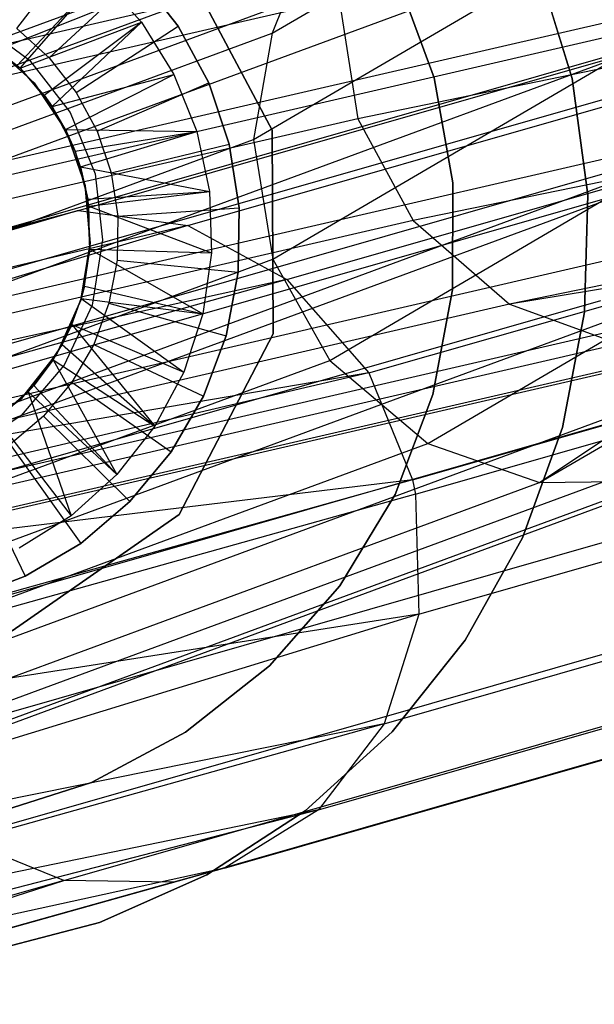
# Model space of a CAD drawing. Extents: x -38.3 to -0.1, y -39.1 to 0.
# Tile 99 of 256: x -19.124 to -18.938, y -19.785 to -19.466. Entities that reach past the tile are written whole.
import ezdxf

# ---------------------------------------------------------------- set-up
doc = ezdxf.new("R2010")
doc.units = 0
doc.header["$MEASUREMENT"] = 0
doc.layers.get('0').update_dxf_attribs({"color": 13, "linetype": 'CONTINUOUS'})

# ---------------------------------------------------------------- blocks, each defined once
blk = doc.blocks.new('ORTO_XII_A_STL')
at = {"color": 0}
for p, q in [((19.54742, 20.00159, 55.32922), (19.98419, 20.25741, 59.25168)), ((19.54742, 20.00159, 55.32922), (19.98419, 20.25741, 59.25168)), ((19.54134, 19.96716, 55.332), (19.97814, 20.223, 59.25473)), ((19.54134, 19.96716, 55.332), (19.97814, 20.223, 59.25473)), ((19.5477, 19.92844, 55.33348), (19.98457, 20.18432, 59.25689)), ((19.5477, 19.92844, 55.33348), (19.98457, 20.18432, 59.25689)), ((19.56607, 19.89563, 55.33314), (20.00304, 20.15158, 59.25748)), ((19.56607, 19.89563, 55.33314), (20.00304, 20.15158, 59.25748)), ((19.59791, 19.86873, 55.33078), (20.03503, 20.12475, 59.25634)), ((19.59791, 19.86873, 55.33078), (20.03503, 20.12475, 59.25634)), ((19.63405, 19.85605, 55.32705), (20.03503, 20.12475, 59.25634)), ((19.63405, 19.85605, 55.32705), (20.03503, 20.12475, 59.25634)), ((19.63405, 19.85605, 55.32705), (20.07129, 20.11215, 59.25377)), ((19.63405, 19.85605, 55.32705), (20.07129, 20.11215, 59.25377)), ((20.06051, 20.07355, 22.18644), (19.5752, 19.97391, 24.56942)), ((20.06051, 20.07355, 22.18644), (19.5752, 19.97391, 24.56942)), ((18.88511, 19.77772, 49.1842), (19.67969, 20.07065, 55.30881)), ((18.88511, 19.77772, 49.1842), (19.67969, 20.07065, 55.30881)), ((19.76698, 20.06864, 24.61845), (19.02294, 19.89694, 27.75363)), ((19.76698, 20.06864, 24.61845), (19.02294, 19.89694, 27.75363)), ((18.91946, 19.76113, 49.18041), (19.71414, 20.05408, 55.30553)), ((18.91946, 19.76113, 49.18041), (19.71414, 20.05408, 55.30553)), ((18.75669, 19.71804, 49.20284), (19.57158, 20.04116, 55.32392)), ((18.75669, 19.71804, 49.20284), (19.57158, 20.04116, 55.32392)), ((18.77714, 19.74824, 49.1991), (19.57158, 20.04116, 55.32392)), ((18.77714, 19.74824, 49.1991), (19.57158, 20.04116, 55.32392)), ((20.07852, 20.04062, 22.18843), (19.59313, 19.94096, 24.5719)), ((20.07852, 20.04062, 22.18843), (19.59313, 19.94096, 24.5719)), ((19.78146, 20.03412, 24.62005), (19.03745, 19.86243, 27.75502)), ((19.78146, 20.03412, 24.62005), (19.03745, 19.86243, 27.75502)), ((19.46472, 20.00319, 66.50256), (19.48864, 20.03446, 66.54193)), ((19.46472, 20.00319, 66.50256), (19.48864, 20.03446, 66.54193)), ((19.78243, 20.02955, 24.62005), (19.03843, 19.85787, 27.75499)), ((19.78243, 20.02955, 24.62005), (19.03843, 19.85787, 27.75499)), ((19.51648, 20.02845, 66.81358), (19.54741, 19.9702, 66.81358)), ((19.54741, 19.9702, 66.78209), (19.51648, 20.02845, 66.78209)), ((19.54741, 19.9702, 66.78209), (19.51648, 20.02845, 66.78209)), ((19.51648, 20.02845, 66.81358), (19.54741, 19.9702, 66.81358)), ((18.94765, 19.73145, 49.17789), (19.74247, 20.02444, 55.30376)), ((18.94765, 19.73145, 49.17789), (19.74247, 20.02444, 55.30376)), ((19.63352, 20.02327, 66.99075), (19.64458, 19.9869, 66.99075)), ((19.64458, 19.9869, 66.91201), (19.63352, 20.02327, 66.91201)), ((19.63352, 20.02327, 66.99075), (19.64458, 19.9869, 66.99075)), ((19.64458, 19.9869, 66.91201), (19.63352, 20.02327, 66.91201)), ((19.46487, 19.99121, 66.85689), (19.49177, 20.01996, 66.89626)), ((19.46487, 19.99121, 66.85689), (19.49177, 20.01996, 66.89626)), ((19.46585, 19.99028, 66.85689), (19.49177, 20.01996, 66.89626)), ((19.46585, 19.99028, 66.85689), (19.49177, 20.01996, 66.89626)), ((19.47525, 19.99362, 66.50256), (19.5041, 20.0204, 66.54193)), ((19.47525, 19.99362, 66.50256), (19.5041, 20.0204, 66.54193)), ((19.48473, 19.94415, 14.14599), (19.74842, 20.01964, 14.82173)), ((19.48473, 19.94415, 14.14599), (19.74842, 20.01964, 14.82173)), ((19.49177, 20.01996, 66.89626), (19.50506, 20.00515, 66.89626)), ((19.49177, 20.01996, 66.89626), (19.50506, 20.00515, 66.89626)), ((19.51697, 20.00393, 66.54193), (19.5041, 20.0204, 66.54193)), ((19.5041, 20.0204, 66.89626), (19.51697, 20.00393, 66.89626)), ((19.5041, 20.0204, 66.89626), (19.51697, 20.00393, 66.89626)), ((19.51697, 20.00393, 66.54193), (19.5041, 20.0204, 66.54193)), ((19.58792, 20.01959, 66.99075), (19.59994, 19.98716, 66.99075)), ((19.59994, 19.98716, 67.57342), (19.58792, 20.01959, 67.57342)), ((19.59994, 19.98716, 67.57342), (19.58792, 20.01959, 67.57342)), ((19.58792, 20.01959, 66.99075), (19.59994, 19.98716, 66.99075)), ((19.5691, 20.01269, 24.56996), (18.82532, 19.84106, 27.70537)), ((19.5691, 20.01269, 24.56996), (18.82532, 19.84106, 27.70537)), ((19.52012, 19.93933, 14.13152), (19.78461, 20.01505, 14.80933)), ((19.52012, 19.93933, 14.13152), (19.78461, 20.01505, 14.80933)), ((19.5691, 20.01269, 24.56996), (19.5752, 19.97391, 24.56942)), ((19.5691, 20.01269, 24.56996), (19.5752, 19.97391, 24.56942)), ((20.10994, 20.01353, 22.19285), (19.62433, 19.91383, 24.57774)), ((20.10994, 20.01353, 22.19285), (19.62433, 19.91383, 24.57774)), ((18.75669, 19.71804, 49.20284), (19.55118, 20.01098, 55.32821)), ((18.75669, 19.71804, 49.20284), (19.55118, 20.01098, 55.32821)), ((19.44907, 19.9349, 14.16228), (19.71188, 20.01014, 14.83571)), ((19.44907, 19.9349, 14.16228), (19.71188, 20.01014, 14.83571)), ((19.55118, 20.01098, 55.32821), (19.54742, 20.00159, 55.32922)), ((19.55118, 20.01098, 55.32821), (19.54742, 20.00159, 55.32922)), ((19.45164, 20.00562, 67.57342), (19.46886, 19.99285, 67.57342)), ((19.45164, 20.00562, 66.99075), (19.46886, 19.99285, 66.99075)), ((19.45164, 20.00562, 67.57342), (19.46886, 19.99285, 67.57342)), ((19.45164, 20.00562, 66.99075), (19.46886, 19.99285, 66.99075)), ((19.46472, 20.00319, 66.50256), (19.47525, 19.99362, 66.50256)), ((19.46472, 20.00319, 66.50256), (19.47525, 19.99362, 66.50256)), ((19.46585, 19.99028, 66.85689), (19.50506, 20.00515, 66.89626)), ((19.46585, 19.99028, 66.85689), (19.50506, 20.00515, 66.89626)), ((19.47358, 19.98151, 66.85689), (19.50506, 20.00515, 66.89626)), ((19.47358, 19.98151, 66.85689), (19.50506, 20.00515, 66.89626)), ((19.47618, 19.97783, 66.85689), (19.50506, 20.00515, 66.89626)), ((19.47618, 19.97783, 66.85689), (19.50506, 20.00515, 66.89626)), ((19.484, 19.98241, 66.50256), (19.51697, 20.00393, 66.54193)), ((19.484, 19.98241, 66.50256), (19.51697, 20.00393, 66.54193)), ((19.50506, 20.00515, 66.89626), (19.51558, 19.98826, 66.89626)), ((19.50506, 20.00515, 66.89626), (19.51558, 19.98826, 66.89626)), ((19.52687, 19.98552, 66.54193), (19.51697, 20.00393, 66.54193)), ((19.51697, 20.00393, 66.54193), (19.51697, 20.00393, 66.89626)), ((19.51697, 20.00393, 66.89626), (19.52687, 19.98552, 66.89626)), ((19.51697, 20.00393, 66.54193), (19.51697, 20.00393, 66.89626)), ((19.51697, 20.00393, 66.89626), (19.52687, 19.98552, 66.89626)), ((19.52687, 19.98552, 66.54193), (19.51697, 20.00393, 66.54193)), ((18.75292, 19.70864, 49.20366), (19.54742, 20.00159, 55.32922)), ((18.75292, 19.70864, 49.20366), (19.54742, 20.00159, 55.32922)), ((19.46585, 19.99028, 66.85689), (19.45309, 20.00022, 66.54193)), ((19.45309, 20.00022, 66.54193), (19.46585, 19.99028, 66.54193)), ((19.46585, 19.99028, 66.85689), (19.45309, 20.00022, 66.54193)), ((19.45309, 20.00022, 66.54193), (19.46585, 19.99028, 66.54193)), ((19.54742, 20.00159, 55.32922), (19.54134, 19.96716, 55.332)), ((19.54742, 20.00159, 55.32922), (19.54134, 19.96716, 55.332)), ((20.14572, 20.00066, 22.19845), (19.62433, 19.91383, 24.57774)), ((20.14572, 20.00066, 22.19845), (19.62433, 19.91383, 24.57774)), ((19.4703, 19.98557, 66.61585), (19.45634, 19.99809, 66.61585)), ((19.45634, 19.99809, 67.32845), (19.4703, 19.98557, 67.32845)), ((19.4703, 19.98557, 66.61585), (19.45634, 19.99809, 66.61585)), ((19.45634, 19.99809, 67.32845), (19.4703, 19.98557, 67.32845)), ((19.5522, 19.92185, 14.11997), (19.81735, 19.99776, 14.79947)), ((19.5522, 19.92185, 14.11997), (19.81735, 19.99776, 14.79947)), ((19.47525, 19.99362, 66.50256), (19.484, 19.98241, 66.50256)), ((19.47525, 19.99362, 66.50256), (19.484, 19.98241, 66.50256)), ((18.96239, 19.69701, 49.17727), (19.75734, 19.99004, 55.30395)), ((18.96239, 19.69701, 49.17727), (19.75734, 19.99004, 55.30395)), ((19.78301, 19.99043, 24.61821), (19.03907, 19.81876, 27.75296)), ((19.78301, 19.99043, 24.61821), (19.03907, 19.81876, 27.75296)), ((19.46585, 19.99028, 66.85689), (19.46487, 19.99121, 66.85689)), ((19.46585, 19.99028, 66.85689), (19.46487, 19.99121, 66.85689)), ((19.47358, 19.98151, 66.85689), (19.46585, 19.99028, 66.54193)), ((19.46585, 19.99028, 66.54193), (19.47618, 19.97783, 66.54193)), ((19.47358, 19.98151, 66.85689), (19.46585, 19.99028, 66.54193)), ((19.47358, 19.98151, 66.85689), (19.46585, 19.99028, 66.85689)), ((19.46585, 19.99028, 66.85689), (19.46585, 19.99028, 66.54193)), ((19.46585, 19.99028, 66.85689), (19.46585, 19.99028, 66.54193)), ((19.46585, 19.99028, 66.54193), (19.47618, 19.97783, 66.54193)), ((19.47358, 19.98151, 66.85689), (19.46585, 19.99028, 66.85689)), ((19.46886, 19.99285, 67.57342), (19.482, 19.9759, 67.57342)), ((19.46886, 19.99285, 66.99075), (19.46886, 19.99285, 67.57342)), ((19.46886, 19.99285, 66.99075), (19.46886, 19.99285, 67.57342)), ((19.46886, 19.99285, 66.99075), (19.482, 19.9759, 66.99075)), ((19.46886, 19.99285, 67.57342), (19.482, 19.9759, 67.57342)), ((19.46886, 19.99285, 66.99075), (19.482, 19.9759, 66.99075)), ((19.42025, 19.91312, 14.17716), (19.68226, 19.98813, 14.84852)), ((19.42025, 19.91312, 14.17716), (19.68226, 19.98813, 14.84852)), ((19.47618, 19.97783, 66.85689), (19.51558, 19.98826, 66.89626)), ((19.47618, 19.97783, 66.85689), (19.51558, 19.98826, 66.89626)), ((19.48048, 19.97044, 66.85689), (19.51558, 19.98826, 66.89626)), ((19.48048, 19.97044, 66.85689), (19.51558, 19.98826, 66.89626)), ((19.51558, 19.98826, 66.89626), (19.52301, 19.9698, 66.89626)), ((19.51558, 19.98826, 66.89626), (19.52301, 19.9698, 66.89626)), ((19.59994, 19.98716, 66.99075), (19.60598, 19.9531, 66.99075)), ((19.60598, 19.9531, 67.57342), (19.59994, 19.98716, 67.57342)), ((19.59994, 19.98716, 67.57342), (19.59994, 19.98716, 66.99075)), ((19.60598, 19.9531, 67.57342), (19.59994, 19.98716, 67.57342)), ((19.59994, 19.98716, 66.99075), (19.60598, 19.9531, 66.99075)), ((19.59994, 19.98716, 67.57342), (19.59994, 19.98716, 66.99075)), ((19.64458, 19.9869, 66.99075), (19.64458, 19.9869, 66.91201)), ((19.64458, 19.9869, 66.99075), (19.64966, 19.94922, 66.99075)), ((19.64966, 19.94922, 66.91201), (19.64458, 19.9869, 66.91201)), ((19.64458, 19.9869, 66.99075), (19.64458, 19.9869, 66.91201)), ((19.64458, 19.9869, 66.99075), (19.64966, 19.94922, 66.99075)), ((19.64966, 19.94922, 66.91201), (19.64458, 19.9869, 66.91201)), ((18.96338, 19.69245, 49.1773), (19.75834, 19.98548, 55.30408)), ((18.96338, 19.69245, 49.1773), (19.75834, 19.98548, 55.30408)), ((19.48071, 19.96997, 66.61585), (19.4703, 19.98557, 66.61585)), ((19.4703, 19.98557, 66.61585), (19.4703, 19.98557, 67.32845)), ((19.4703, 19.98557, 67.32845), (19.48071, 19.96997, 67.32845)), ((19.4703, 19.98557, 66.61585), (19.4703, 19.98557, 67.32845)), ((19.48071, 19.96997, 66.61585), (19.4703, 19.98557, 66.61585)), ((19.4703, 19.98557, 67.32845), (19.48071, 19.96997, 67.32845)), ((19.49074, 19.96988, 66.50256), (19.52687, 19.98552, 66.54193)), ((19.49074, 19.96988, 66.50256), (19.52687, 19.98552, 66.54193)), ((19.53351, 19.9657, 66.54193), (19.52687, 19.98552, 66.54193)), ((19.52687, 19.98552, 66.54193), (19.52687, 19.98552, 66.89626)), ((19.52687, 19.98552, 66.89626), (19.53351, 19.9657, 66.89626)), ((19.52687, 19.98552, 66.54193), (19.52687, 19.98552, 66.89626)), ((19.52687, 19.98552, 66.89626), (19.53351, 19.9657, 66.89626)), ((19.53351, 19.9657, 66.54193), (19.52687, 19.98552, 66.54193)), ((19.47618, 19.97783, 66.85689), (19.47358, 19.98151, 66.85689)), ((19.47358, 19.98151, 66.85689), (19.47618, 19.97783, 66.54193)), ((19.47358, 19.98151, 66.85689), (19.47618, 19.97783, 66.54193)), ((19.47618, 19.97783, 66.85689), (19.47358, 19.98151, 66.85689)), ((19.484, 19.98241, 66.50256), (19.49074, 19.96988, 66.50256)), ((19.484, 19.98241, 66.50256), (19.49074, 19.96988, 66.50256)), ((19.48048, 19.97044, 66.85689), (19.47618, 19.97783, 66.54193)), ((19.47618, 19.97783, 66.54193), (19.48359, 19.96345, 66.54193)), ((19.48048, 19.97044, 66.85689), (19.47618, 19.97783, 66.85689)), ((19.47618, 19.97783, 66.85689), (19.47618, 19.97783, 66.54193)), ((19.48048, 19.97044, 66.85689), (19.47618, 19.97783, 66.54193)), ((19.47618, 19.97783, 66.85689), (19.47618, 19.97783, 66.54193)), ((19.47618, 19.97783, 66.54193), (19.48359, 19.96345, 66.54193)), ((19.48048, 19.97044, 66.85689), (19.47618, 19.97783, 66.85689)), ((19.5752, 19.97391, 24.56942), (18.83148, 19.80228, 27.70462)), ((19.5752, 19.97391, 24.56942), (18.83148, 19.80228, 27.70462)), ((19.482, 19.9759, 67.57342), (19.49008, 19.95604, 67.57342)), ((19.482, 19.9759, 66.99075), (19.482, 19.9759, 67.57342)), ((19.482, 19.9759, 66.99075), (19.482, 19.9759, 67.57342)), ((19.482, 19.9759, 66.99075), (19.49008, 19.95604, 66.99075)), ((19.482, 19.9759, 67.57342), (19.49008, 19.95604, 67.57342)), ((19.482, 19.9759, 66.99075), (19.49008, 19.95604, 66.99075)), ((19.5752, 19.97391, 24.56942), (19.59313, 19.94096, 24.5719)), ((19.5752, 19.97391, 24.56942), (19.59313, 19.94096, 24.5719)), ((19.48359, 19.96345, 66.85689), (19.48048, 19.97044, 66.85689)), ((19.48048, 19.97044, 66.85689), (19.48359, 19.96345, 66.54193)), ((19.48048, 19.97044, 66.85689), (19.48359, 19.96345, 66.54193)), ((19.48048, 19.97044, 66.85689), (19.52301, 19.9698, 66.89626)), ((19.48359, 19.96345, 66.85689), (19.48048, 19.97044, 66.85689)), ((19.48048, 19.97044, 66.85689), (19.52301, 19.9698, 66.89626)), ((19.48691, 19.95228, 66.61585), (19.48071, 19.96997, 66.61585)), ((19.48071, 19.96997, 66.61585), (19.48071, 19.96997, 67.32845)), ((19.48071, 19.96997, 67.32845), (19.48691, 19.95228, 67.32845)), ((19.48071, 19.96997, 66.61585), (19.48071, 19.96997, 67.32845)), ((19.48691, 19.95228, 66.61585), (19.48071, 19.96997, 66.61585)), ((19.48071, 19.96997, 67.32845), (19.48691, 19.95228, 67.32845)), ((19.48359, 19.96345, 66.85689), (19.52301, 19.9698, 66.89626)), ((19.48359, 19.96345, 66.85689), (19.52301, 19.9698, 66.89626)), ((19.48534, 19.95834, 66.85689), (19.52301, 19.9698, 66.89626)), ((19.48534, 19.95834, 66.85689), (19.52301, 19.9698, 66.89626)), ((19.49074, 19.96988, 66.50256), (19.49526, 19.9564, 66.50256)), ((19.49074, 19.96988, 66.50256), (19.49526, 19.9564, 66.50256)), ((19.52301, 19.9698, 66.89626), (19.52712, 19.95032, 66.89626)), ((19.52301, 19.9698, 66.89626), (19.52712, 19.95032, 66.89626)), ((19.54741, 19.9702, 66.81358), (19.54772, 19.90425, 66.81358)), ((19.54772, 19.90425, 66.78209), (19.54741, 19.9702, 66.78209)), ((19.54741, 19.9702, 66.78209), (19.54741, 19.9702, 66.81358)), ((19.54741, 19.9702, 66.78209), (19.54741, 19.9702, 66.81358)), ((19.54772, 19.90425, 66.78209), (19.54741, 19.9702, 66.78209)), ((19.54741, 19.9702, 66.81358), (19.54772, 19.90425, 66.81358)), ((19.57875, 19.89153, 14.11232), (19.84434, 19.96757, 14.79298)), ((19.57875, 19.89153, 14.11232), (19.84434, 19.96757, 14.79298)), ((18.74676, 19.67417, 49.20572), (19.54134, 19.96716, 55.332)), ((18.74676, 19.67417, 49.20572), (19.54134, 19.96716, 55.332)), ((19.49526, 19.9564, 66.50256), (19.53351, 19.9657, 66.54193)), ((19.49526, 19.9564, 66.50256), (19.53351, 19.9657, 66.54193)), ((19.53671, 19.94505, 66.54193), (19.53351, 19.9657, 66.54193)), ((19.53351, 19.9657, 66.54193), (19.53351, 19.9657, 66.89626)), ((19.53351, 19.9657, 66.89626), (19.53671, 19.94505, 66.89626)), ((19.53351, 19.9657, 66.54193), (19.53351, 19.9657, 66.89626)), ((19.53351, 19.9657, 66.89626), (19.53671, 19.94505, 66.89626)), ((19.53671, 19.94505, 66.54193), (19.53351, 19.9657, 66.54193)), ((19.54134, 19.96716, 55.332), (19.5477, 19.92844, 55.33348)), ((19.54134, 19.96716, 55.332), (19.5477, 19.92844, 55.33348)), ((19.48534, 19.95834, 66.85689), (19.48359, 19.96345, 66.54193)), ((19.48359, 19.96345, 66.54193), (19.48773, 19.94781, 66.54193)), ((19.48534, 19.95834, 66.85689), (19.48359, 19.96345, 66.85689)), ((19.48359, 19.96345, 66.85689), (19.48359, 19.96345, 66.54193)), ((19.48534, 19.95834, 66.85689), (19.48359, 19.96345, 66.54193)), ((19.48359, 19.96345, 66.85689), (19.48359, 19.96345, 66.54193)), ((19.48359, 19.96345, 66.54193), (19.48773, 19.94781, 66.54193)), ((19.48534, 19.95834, 66.85689), (19.48359, 19.96345, 66.85689)), ((19.40165, 19.88368, 14.18863), (19.66305, 19.95852, 14.8584)), ((19.40165, 19.88368, 14.18863), (19.66305, 19.95852, 14.8584)), ((19.48773, 19.94781, 66.85689), (19.48534, 19.95834, 66.85689)), ((19.48534, 19.95834, 66.85689), (19.48773, 19.94781, 66.54193)), ((19.48534, 19.95834, 66.85689), (19.48773, 19.94781, 66.54193)), ((19.48534, 19.95834, 66.85689), (19.52712, 19.95032, 66.89626)), ((19.48773, 19.94781, 66.85689), (19.48534, 19.95834, 66.85689)), ((19.48534, 19.95834, 66.85689), (19.52712, 19.95032, 66.89626)), ((19.49008, 19.95604, 67.57342), (19.49249, 19.93473, 67.57342)), ((19.49008, 19.95604, 66.99075), (19.49008, 19.95604, 67.57342)), ((19.49008, 19.95604, 66.99075), (19.49008, 19.95604, 67.57342)), ((19.49008, 19.95604, 66.99075), (19.49249, 19.93473, 66.99075)), ((19.49008, 19.95604, 67.57342), (19.49249, 19.93473, 67.57342)), ((19.49008, 19.95604, 66.99075), (19.49249, 19.93473, 66.99075)), ((19.49526, 19.9564, 66.50256), (19.49744, 19.94234, 66.50256)), ((19.49526, 19.9564, 66.50256), (19.49744, 19.94234, 66.50256)), ((19.77059, 19.95445, 24.61353), (19.02672, 19.7828, 27.74814)), ((19.77059, 19.95445, 24.61353), (19.02672, 19.7828, 27.74814)), ((19.48852, 19.9336, 66.61585), (19.48691, 19.95228, 66.61585)), ((19.48691, 19.95228, 66.61585), (19.48691, 19.95228, 67.32845)), ((19.48691, 19.95228, 67.32845), (19.48852, 19.9336, 67.32845)), ((19.48691, 19.95228, 66.61585), (19.48691, 19.95228, 67.32845)), ((19.48852, 19.9336, 66.61585), (19.48691, 19.95228, 66.61585)), ((19.48691, 19.95228, 67.32845), (19.48852, 19.9336, 67.32845)), ((19.60598, 19.9531, 66.99075), (19.60584, 19.91852, 66.99075)), ((19.60584, 19.91852, 67.57342), (19.60598, 19.9531, 67.57342)), ((19.60584, 19.91852, 67.57342), (19.60598, 19.9531, 67.57342)), ((19.60598, 19.9531, 66.99075), (19.60584, 19.91852, 66.99075)), ((19.60598, 19.9531, 67.57342), (19.60598, 19.9531, 66.99075)), ((19.60598, 19.9531, 67.57342), (19.60598, 19.9531, 66.99075)), ((19.39826, 19.87445, 14.19118), (19.65953, 19.94925, 14.86061)), ((19.39826, 19.87445, 14.19118), (19.65953, 19.94925, 14.86061)), ((19.48773, 19.94781, 66.85689), (19.52712, 19.95032, 66.89626)), ((19.48773, 19.94781, 66.85689), (19.52712, 19.95032, 66.89626)), ((19.48804, 19.94558, 66.85689), (19.52712, 19.95032, 66.89626)), ((19.48804, 19.94558, 66.85689), (19.52712, 19.95032, 66.89626)), ((19.52712, 19.95032, 66.89626), (19.52778, 19.93043, 66.89626)), ((19.52712, 19.95032, 66.89626), (19.52778, 19.93043, 66.89626)), ((19.64966, 19.94922, 66.99075), (19.64863, 19.91122, 66.99075)), ((19.64863, 19.91122, 66.91201), (19.64966, 19.94922, 66.91201)), ((19.64966, 19.94922, 66.99075), (19.64863, 19.91122, 66.99075)), ((19.64863, 19.91122, 66.91201), (19.64966, 19.94922, 66.91201)), ((19.64966, 19.94922, 66.99075), (19.64966, 19.94922, 66.91201)), ((19.64966, 19.94922, 66.99075), (19.64966, 19.94922, 66.91201)), ((18.964, 19.65331, 49.17866), (19.75907, 19.94639, 55.30629)), ((18.964, 19.65331, 49.17866), (19.75907, 19.94639, 55.30629)), ((19.48842, 19.93165, 66.85689), (19.48773, 19.94781, 66.54193)), ((19.48773, 19.94781, 66.54193), (19.48842, 19.93165, 66.54193)), ((19.48842, 19.93165, 66.85689), (19.48773, 19.94781, 66.54193)), ((19.48804, 19.94558, 66.85689), (19.48773, 19.94781, 66.54193)), ((19.48804, 19.94558, 66.85689), (19.48773, 19.94781, 66.85689)), ((19.48773, 19.94781, 66.85689), (19.48773, 19.94781, 66.54193)), ((19.48804, 19.94558, 66.85689), (19.48773, 19.94781, 66.54193)), ((19.48773, 19.94781, 66.85689), (19.48773, 19.94781, 66.54193)), ((19.48773, 19.94781, 66.54193), (19.48842, 19.93165, 66.54193)), ((19.48804, 19.94558, 66.85689), (19.48773, 19.94781, 66.85689)), ((19.48842, 19.93165, 66.85689), (19.48804, 19.94558, 66.85689)), ((19.48804, 19.94558, 66.85689), (19.52778, 19.93043, 66.89626)), ((19.48842, 19.93165, 66.85689), (19.48804, 19.94558, 66.85689)), ((19.48804, 19.94558, 66.85689), (19.52778, 19.93043, 66.89626)), ((19.48473, 19.94415, 14.14599), (19.12433, 19.83982, 13.49371)), ((19.48473, 19.94415, 14.14599), (19.12433, 19.83982, 13.49371)), ((19.48473, 19.94415, 14.14599), (19.16828, 19.85616, 13.46953)), ((19.48473, 19.94415, 14.14599), (19.16828, 19.85616, 13.46953)), ((19.44907, 19.9349, 14.16228), (19.48473, 19.94415, 14.14599)), ((19.44907, 19.9349, 14.16228), (19.48473, 19.94415, 14.14599)), ((19.48473, 19.94415, 14.14599), (19.52012, 19.93933, 14.13152)), ((19.48473, 19.94415, 14.14599), (19.52012, 19.93933, 14.13152)), ((19.49744, 19.94234, 66.50256), (19.49721, 19.92812, 66.50256)), ((19.49744, 19.94234, 66.50256), (19.49721, 19.92812, 66.50256)), ((19.49744, 19.94234, 66.50256), (19.53671, 19.94505, 66.54193)), ((19.49744, 19.94234, 66.50256), (19.53671, 19.94505, 66.54193)), ((19.53638, 19.92415, 66.54193), (19.53671, 19.94505, 66.54193)), ((19.53671, 19.94505, 66.89626), (19.53638, 19.92415, 66.89626)), ((19.53671, 19.94505, 66.89626), (19.53638, 19.92415, 66.89626)), ((19.53638, 19.92415, 66.54193), (19.53671, 19.94505, 66.54193)), ((19.53671, 19.94505, 66.54193), (19.53671, 19.94505, 66.89626)), ((19.53671, 19.94505, 66.54193), (19.53671, 19.94505, 66.89626)), ((19.59313, 19.94096, 24.5719), (18.84945, 19.76934, 27.70689)), ((19.59313, 19.94096, 24.5719), (18.84945, 19.76934, 27.70689)), ((19.52012, 19.93933, 14.13152), (19.16828, 19.85616, 13.46953)), ((19.52012, 19.93933, 14.13152), (19.16828, 19.85616, 13.46953)), ((19.52012, 19.93933, 14.13152), (19.21532, 19.84752, 13.44726)), ((19.52012, 19.93933, 14.13152), (19.21532, 19.84752, 13.44726)), ((19.52012, 19.93933, 14.13152), (19.5522, 19.92185, 14.11997)), ((19.52012, 19.93933, 14.13152), (19.5522, 19.92185, 14.11997)), ((19.59313, 19.94096, 24.5719), (19.62433, 19.91383, 24.57774)), ((19.59313, 19.94096, 24.5719), (19.62433, 19.91383, 24.57774)), ((19.48543, 19.9151, 66.61585), (19.48852, 19.9336, 66.61585)), ((19.48852, 19.9336, 67.32845), (19.48543, 19.9151, 67.32845)), ((19.48543, 19.9151, 66.61585), (19.48852, 19.9336, 66.61585)), ((19.48852, 19.9336, 67.32845), (19.48543, 19.9151, 67.32845)), ((19.48852, 19.9336, 66.61585), (19.48852, 19.9336, 67.32845)), ((19.48852, 19.9336, 66.61585), (19.48852, 19.9336, 67.32845)), ((19.49249, 19.93473, 67.57342), (19.48908, 19.91356, 67.57342)), ((19.49249, 19.93473, 66.99075), (19.48908, 19.91356, 66.99075)), ((19.49249, 19.93473, 67.57342), (19.48908, 19.91356, 67.57342)), ((19.49249, 19.93473, 66.99075), (19.48908, 19.91356, 66.99075)), ((19.49249, 19.93473, 66.99075), (19.49249, 19.93473, 67.57342)), ((19.49249, 19.93473, 66.99075), (19.49249, 19.93473, 67.57342)), ((19.59286, 19.85688, 14.1105), (19.85858, 19.93295, 14.79149)), ((19.59286, 19.85688, 14.1105), (19.85858, 19.93295, 14.79149)), ((19.48842, 19.93165, 66.54193), (19.48561, 19.91572, 66.54193)), ((19.48842, 19.93165, 66.54193), (19.48561, 19.91572, 66.54193)), ((19.48664, 19.91964, 66.85689), (19.48842, 19.93165, 66.54193)), ((19.48664, 19.91964, 66.85689), (19.48842, 19.93165, 66.54193)), ((19.48664, 19.91964, 66.85689), (19.48842, 19.93165, 66.85689)), ((19.48664, 19.91964, 66.85689), (19.48842, 19.93165, 66.85689)), ((19.48842, 19.93165, 66.85689), (19.48842, 19.93165, 66.54193)), ((19.48842, 19.93165, 66.85689), (19.48842, 19.93165, 66.54193)), ((19.48842, 19.93165, 66.85689), (19.52778, 19.93043, 66.89626)), ((19.48842, 19.93165, 66.85689), (19.52778, 19.93043, 66.89626)), ((19.48842, 19.93165, 66.85689), (19.52498, 19.91073, 66.89626)), ((19.48842, 19.93165, 66.85689), (19.52498, 19.91073, 66.89626)), ((19.52778, 19.93043, 66.89626), (19.52498, 19.91073, 66.89626)), ((19.52778, 19.93043, 66.89626), (19.52498, 19.91073, 66.89626)), ((18.75299, 19.63541, 49.20635), (19.5477, 19.92844, 55.33348)), ((18.75299, 19.63541, 49.20635), (19.5477, 19.92844, 55.33348)), ((19.49721, 19.92812, 66.50256), (19.49458, 19.91414, 66.50256)), ((19.49721, 19.92812, 66.50256), (19.49458, 19.91414, 66.50256)), ((19.49721, 19.92812, 66.50256), (19.53638, 19.92415, 66.54193)), ((19.49721, 19.92812, 66.50256), (19.53638, 19.92415, 66.54193)), ((19.5477, 19.92844, 55.33348), (19.56607, 19.89563, 55.33314)), ((19.5477, 19.92844, 55.33348), (19.56607, 19.89563, 55.33314)), ((19.59384, 19.85231, 14.11063), (19.85955, 19.92839, 14.79161)), ((19.59384, 19.85231, 14.11063), (19.85955, 19.92839, 14.79161)), ((19.74765, 19.92584, 24.6068), (19.00384, 19.7542, 27.74132)), ((19.74765, 19.92584, 24.6068), (19.00384, 19.7542, 27.74132)), ((19.53251, 19.90361, 66.54193), (19.53638, 19.92415, 66.54193)), ((19.53638, 19.92415, 66.89626), (19.53251, 19.90361, 66.89626)), ((19.53638, 19.92415, 66.89626), (19.53251, 19.90361, 66.89626)), ((19.53251, 19.90361, 66.54193), (19.53638, 19.92415, 66.54193)), ((19.53638, 19.92415, 66.54193), (19.53638, 19.92415, 66.89626)), ((19.53638, 19.92415, 66.54193), (19.53638, 19.92415, 66.89626)), ((19.5522, 19.92185, 14.11997), (19.21532, 19.84752, 13.44726)), ((19.5522, 19.92185, 14.11997), (19.21532, 19.84752, 13.44726)), ((19.5522, 19.92185, 14.11997), (19.23735, 19.83361, 13.4382)), ((19.5522, 19.92185, 14.11997), (19.23735, 19.83361, 13.4382)), ((19.48561, 19.91572, 66.85689), (19.48664, 19.91964, 66.85689)), ((19.48664, 19.91964, 66.85689), (19.48561, 19.91572, 66.54193)), ((19.48664, 19.91964, 66.85689), (19.48561, 19.91572, 66.54193)), ((19.48561, 19.91572, 66.85689), (19.48664, 19.91964, 66.85689)), ((19.48664, 19.91964, 66.85689), (19.52498, 19.91073, 66.89626)), ((19.48664, 19.91964, 66.85689), (19.52498, 19.91073, 66.89626)), ((19.5522, 19.92185, 14.11997), (19.57875, 19.89153, 14.11232)), ((19.5522, 19.92185, 14.11997), (19.57875, 19.89153, 14.11232)), ((19.60584, 19.91852, 66.99075), (19.59953, 19.88451, 66.99075)), ((19.59953, 19.88451, 67.57342), (19.60584, 19.91852, 67.57342)), ((19.59953, 19.88451, 67.57342), (19.60584, 19.91852, 67.57342)), ((19.60584, 19.91852, 66.99075), (19.59953, 19.88451, 66.99075)), ((19.60584, 19.91852, 67.57342), (19.60584, 19.91852, 66.99075)), ((19.60584, 19.91852, 67.57342), (19.60584, 19.91852, 66.99075)), ((19.62433, 19.91383, 24.57774), (18.88065, 19.74221, 27.71251)), ((19.62433, 19.91383, 24.57774), (18.88065, 19.74221, 27.71251)), ((19.39297, 19.84037, 14.19753), (19.65392, 19.91507, 14.86613)), ((19.39297, 19.84037, 14.19753), (19.65392, 19.91507, 14.86613)), ((19.47784, 19.89796, 66.61585), (19.48543, 19.9151, 66.61585)), ((19.48543, 19.9151, 67.32845), (19.47784, 19.89796, 67.32845)), ((19.47784, 19.89796, 66.61585), (19.48543, 19.9151, 66.61585)), ((19.48543, 19.9151, 67.32845), (19.47784, 19.89796, 67.32845)), ((19.48561, 19.91572, 66.54193), (19.47945, 19.90077, 66.54193)), ((19.48561, 19.91572, 66.54193), (19.47945, 19.90077, 66.54193)), ((19.48908, 19.91356, 67.57342), (19.48007, 19.8941, 67.57342)), ((19.48908, 19.91356, 66.99075), (19.48007, 19.8941, 66.99075)), ((19.48908, 19.91356, 67.57342), (19.48007, 19.8941, 67.57342)), ((19.48908, 19.91356, 66.99075), (19.48007, 19.8941, 66.99075)), ((19.48259, 19.90725, 66.85689), (19.48561, 19.91572, 66.54193)), ((19.48259, 19.90725, 66.85689), (19.48561, 19.91572, 66.85689)), ((19.48259, 19.90725, 66.85689), (19.48561, 19.91572, 66.54193)), ((19.48259, 19.90725, 66.85689), (19.48561, 19.91572, 66.85689)), ((19.48543, 19.9151, 66.61585), (19.48543, 19.9151, 67.32845)), ((19.48543, 19.9151, 66.61585), (19.48543, 19.9151, 67.32845)), ((19.48561, 19.91572, 66.85689), (19.48561, 19.91572, 66.54193)), ((19.48561, 19.91572, 66.85689), (19.48561, 19.91572, 66.54193)), ((19.48561, 19.91572, 66.85689), (19.52498, 19.91073, 66.89626)), ((19.48561, 19.91572, 66.85689), (19.52498, 19.91073, 66.89626)), ((19.48561, 19.91572, 66.85689), (19.51881, 19.89181, 66.89626)), ((19.48561, 19.91572, 66.85689), (19.51881, 19.89181, 66.89626)), ((19.48908, 19.91356, 66.99075), (19.48908, 19.91356, 67.57342)), ((19.48908, 19.91356, 66.99075), (19.48908, 19.91356, 67.57342)), ((19.49458, 19.91414, 66.50256), (19.48962, 19.90081, 66.50256)), ((19.49458, 19.91414, 66.50256), (19.48962, 19.90081, 66.50256)), ((19.49458, 19.91414, 66.50256), (19.53251, 19.90361, 66.54193)), ((19.49458, 19.91414, 66.50256), (19.53251, 19.90361, 66.54193)), ((19.62433, 19.91383, 24.57774), (19.6598, 19.9009, 24.58527)), ((19.62433, 19.91383, 24.57774), (19.6598, 19.9009, 24.58527)), ((18.95143, 19.61724, 49.18161), (19.74658, 19.91035, 55.30995)), ((18.95143, 19.61724, 49.18161), (19.74658, 19.91035, 55.30995)), ((19.52498, 19.91073, 66.89626), (19.51881, 19.89181, 66.89626)), ((19.52498, 19.91073, 66.89626), (19.51881, 19.89181, 66.89626)), ((19.64863, 19.91122, 66.99075), (19.64152, 19.87387, 66.99075)), ((19.64152, 19.87387, 66.91201), (19.64863, 19.91122, 66.91201)), ((19.64863, 19.91122, 66.99075), (19.64152, 19.87387, 66.99075)), ((19.64152, 19.87387, 66.91201), (19.64863, 19.91122, 66.91201)), ((19.64863, 19.91122, 66.99075), (19.64863, 19.91122, 66.91201)), ((19.64863, 19.91122, 66.99075), (19.64863, 19.91122, 66.91201)), ((19.47945, 19.90077, 66.85689), (19.48259, 19.90725, 66.85689)), ((19.48259, 19.90725, 66.85689), (19.47945, 19.90077, 66.54193)), ((19.48259, 19.90725, 66.85689), (19.47945, 19.90077, 66.54193)), ((19.47945, 19.90077, 66.85689), (19.48259, 19.90725, 66.85689)), ((19.48259, 19.90725, 66.85689), (19.51881, 19.89181, 66.89626)), ((19.48259, 19.90725, 66.85689), (19.51881, 19.89181, 66.89626)), ((19.48259, 19.90725, 66.85689), (19.50944, 19.87425, 66.89626)), ((19.48259, 19.90725, 66.85689), (19.50944, 19.87425, 66.89626)), ((19.71508, 19.90615, 24.59829), (18.97133, 19.73453, 27.7328)), ((19.71508, 19.90615, 24.59829), (18.97133, 19.73453, 27.7328)), ((19.54772, 19.90425, 66.81358), (19.51736, 19.8457, 66.81358)), ((19.51736, 19.8457, 66.78209), (19.54772, 19.90425, 66.78209)), ((19.51736, 19.8457, 66.78209), (19.54772, 19.90425, 66.78209)), ((19.54772, 19.90425, 66.81358), (19.51736, 19.8457, 66.81358)), ((19.54772, 19.90425, 66.78209), (19.54772, 19.90425, 66.81358)), ((19.54772, 19.90425, 66.78209), (19.54772, 19.90425, 66.81358)), ((19.6598, 19.9009, 24.58527), (18.91611, 19.72928, 27.71989)), ((19.6598, 19.9009, 24.58527), (18.91611, 19.72928, 27.71989)), ((19.69746, 19.90118, 24.59398), (18.95373, 19.72956, 27.7285)), ((19.69746, 19.90118, 24.59398), (18.95373, 19.72956, 27.7285)), ((19.47945, 19.90077, 66.54193), (19.47022, 19.88749, 66.54193)), ((19.47945, 19.90077, 66.54193), (19.47022, 19.88749, 66.54193)), ((19.47645, 19.89575, 66.85689), (19.47945, 19.90077, 66.54193)), ((19.47645, 19.89575, 66.85689), (19.47945, 19.90077, 66.85689)), ((19.47645, 19.89575, 66.85689), (19.47945, 19.90077, 66.54193)), ((19.47645, 19.89575, 66.85689), (19.47945, 19.90077, 66.85689)), ((19.47945, 19.90077, 66.85689), (19.47945, 19.90077, 66.54193)), ((19.47945, 19.90077, 66.85689), (19.47945, 19.90077, 66.54193)), ((19.47945, 19.90077, 66.85689), (19.50944, 19.87425, 66.89626)), ((19.47945, 19.90077, 66.85689), (19.50944, 19.87425, 66.89626)), ((19.48962, 19.90081, 66.50256), (19.48249, 19.88851, 66.50256)), ((19.48962, 19.90081, 66.50256), (19.48249, 19.88851, 66.50256)), ((19.48962, 19.90081, 66.50256), (19.52523, 19.88402, 66.54193)), ((19.48962, 19.90081, 66.50256), (19.52523, 19.88402, 66.54193)), ((19.52523, 19.88402, 66.54193), (19.53251, 19.90361, 66.54193)), ((19.53251, 19.90361, 66.89626), (19.52523, 19.88402, 66.89626)), ((19.53251, 19.90361, 66.89626), (19.52523, 19.88402, 66.89626)), ((19.52523, 19.88402, 66.54193), (19.53251, 19.90361, 66.54193)), ((19.53251, 19.90361, 66.54193), (19.53251, 19.90361, 66.89626)), ((19.53251, 19.90361, 66.54193), (19.53251, 19.90361, 66.89626)), ((19.46622, 19.88324, 66.61585), (19.47784, 19.89796, 66.61585)), ((19.47784, 19.89796, 67.32845), (19.46622, 19.88324, 67.32845)), ((19.46622, 19.88324, 66.61585), (19.47784, 19.89796, 66.61585)), ((19.47784, 19.89796, 67.32845), (19.46622, 19.88324, 67.32845)), ((19.47784, 19.89796, 66.61585), (19.47784, 19.89796, 67.32845)), ((19.47784, 19.89796, 66.61585), (19.47784, 19.89796, 67.32845)), ((18.77123, 19.60256, 49.20522), (19.56607, 19.89563, 55.33314)), ((18.77123, 19.60256, 49.20522), (19.56607, 19.89563, 55.33314)), ((19.47022, 19.88749, 66.85689), (19.47645, 19.89575, 66.85689)), ((19.47645, 19.89575, 66.85689), (19.47022, 19.88749, 66.54193)), ((19.47645, 19.89575, 66.85689), (19.47022, 19.88749, 66.54193)), ((19.47022, 19.88749, 66.85689), (19.47645, 19.89575, 66.85689)), ((19.47645, 19.89575, 66.85689), (19.50944, 19.87425, 66.89626)), ((19.47645, 19.89575, 66.85689), (19.50944, 19.87425, 66.89626)), ((19.47645, 19.89575, 66.85689), (19.49716, 19.85859, 66.89626)), ((19.47645, 19.89575, 66.85689), (19.49716, 19.85859, 66.89626)), ((19.56607, 19.89563, 55.33314), (19.59791, 19.86873, 55.33078)), ((19.56607, 19.89563, 55.33314), (19.59791, 19.86873, 55.33078)), ((19.57875, 19.89153, 14.11232), (19.23735, 19.83361, 13.4382)), ((19.57875, 19.89153, 14.11232), (19.23735, 19.83361, 13.4382)), ((19.57875, 19.89153, 14.11232), (19.25469, 19.81586, 13.43201)), ((19.57875, 19.89153, 14.11232), (19.25469, 19.81586, 13.43201)), ((19.48007, 19.8941, 67.57342), (19.46615, 19.87779, 67.57342)), ((19.48007, 19.8941, 66.99075), (19.46615, 19.87779, 66.99075)), ((19.48007, 19.8941, 67.57342), (19.46615, 19.87779, 67.57342)), ((19.48007, 19.8941, 66.99075), (19.46615, 19.87779, 66.99075)), ((19.48007, 19.8941, 66.99075), (19.48007, 19.8941, 67.57342)), ((19.48007, 19.8941, 66.99075), (19.48007, 19.8941, 67.57342)), ((19.51881, 19.89181, 66.89626), (19.50944, 19.87425, 66.89626)), ((19.51881, 19.89181, 66.89626), (19.50944, 19.87425, 66.89626)), ((19.57875, 19.89153, 14.11232), (19.59286, 19.85688, 14.1105)), ((19.57875, 19.89153, 14.11232), (19.59286, 19.85688, 14.1105)), ((19.48249, 19.88851, 66.50256), (19.47337, 19.87759, 66.50256)), ((19.48249, 19.88851, 66.50256), (19.47337, 19.87759, 66.50256)), ((19.48249, 19.88851, 66.50256), (19.51475, 19.86594, 66.54193)), ((19.48249, 19.88851, 66.50256), (19.51475, 19.86594, 66.54193)), ((19.59491, 19.81339, 14.11486), (19.86042, 19.88941, 14.79533)), ((19.59491, 19.81339, 14.11486), (19.86042, 19.88941, 14.79533)), ((19.45834, 19.8765, 66.85689), (19.47022, 19.88749, 66.54193)), ((19.47022, 19.88749, 66.54193), (19.45834, 19.8765, 66.54193)), ((19.45834, 19.8765, 66.85689), (19.47022, 19.88749, 66.54193)), ((19.47022, 19.88749, 66.54193), (19.45834, 19.8765, 66.54193)), ((19.45834, 19.8765, 66.85689), (19.46841, 19.88548, 66.85689)), ((19.45834, 19.8765, 66.85689), (19.46841, 19.88548, 66.85689)), ((19.46841, 19.88548, 66.85689), (19.47022, 19.88749, 66.54193)), ((19.46841, 19.88548, 66.85689), (19.47022, 19.88749, 66.85689)), ((19.46841, 19.88548, 66.85689), (19.47022, 19.88749, 66.54193)), ((19.46841, 19.88548, 66.85689), (19.47022, 19.88749, 66.85689)), ((19.46841, 19.88548, 66.85689), (19.49716, 19.85859, 66.89626)), ((19.46841, 19.88548, 66.85689), (19.49716, 19.85859, 66.89626)), ((19.46841, 19.88548, 66.85689), (19.48235, 19.84529, 66.89626)), ((19.46841, 19.88548, 66.85689), (19.48235, 19.84529, 66.89626)), ((19.47022, 19.88749, 66.85689), (19.47022, 19.88749, 66.54193)), ((19.47022, 19.88749, 66.85689), (19.47022, 19.88749, 66.54193)), ((19.47022, 19.88749, 66.85689), (19.49716, 19.85859, 66.89626)), ((19.47022, 19.88749, 66.85689), (19.49716, 19.85859, 66.89626)), ((18.92816, 19.58846, 49.18564), (19.72334, 19.88159, 55.31451)), ((18.92816, 19.58846, 49.18564), (19.72334, 19.88159, 55.31451)), ((19.45131, 19.87187, 66.61585), (19.46622, 19.88324, 66.61585)), ((19.46622, 19.88324, 67.32845), (19.45131, 19.87187, 67.32845)), ((19.45131, 19.87187, 66.61585), (19.46622, 19.88324, 66.61585)), ((19.46622, 19.88324, 67.32845), (19.45131, 19.87187, 67.32845)), ((19.46622, 19.88324, 66.61585), (19.46622, 19.88324, 67.32845)), ((19.46622, 19.88324, 66.61585), (19.46622, 19.88324, 67.32845)), ((19.51475, 19.86594, 66.54193), (19.52523, 19.88402, 66.54193)), ((19.52523, 19.88402, 66.89626), (19.51475, 19.86594, 66.89626)), ((19.52523, 19.88402, 66.89626), (19.51475, 19.86594, 66.89626)), ((19.51475, 19.86594, 66.54193), (19.52523, 19.88402, 66.54193)), ((19.52523, 19.88402, 66.54193), (19.52523, 19.88402, 66.89626)), ((19.52523, 19.88402, 66.54193), (19.52523, 19.88402, 66.89626)), ((19.59953, 19.88451, 66.99075), (19.58725, 19.85218, 66.99075)), ((19.58725, 19.85218, 67.57342), (19.59953, 19.88451, 67.57342)), ((19.58725, 19.85218, 67.57342), (19.59953, 19.88451, 67.57342)), ((19.59953, 19.88451, 66.99075), (19.58725, 19.85218, 66.99075)), ((19.59953, 19.88451, 67.57342), (19.59953, 19.88451, 66.99075)), ((19.59953, 19.88451, 67.57342), (19.59953, 19.88451, 66.99075)), ((19.39925, 19.80166, 14.19953), (19.66012, 19.87634, 14.86792)), ((19.39925, 19.80166, 14.19953), (19.66012, 19.87634, 14.86792)), ((19.46615, 19.87779, 67.57342), (19.44835, 19.86584, 67.57342)), ((19.46615, 19.87779, 66.99075), (19.44835, 19.86584, 66.99075)), ((19.46615, 19.87779, 67.57342), (19.44835, 19.86584, 67.57342)), ((19.46615, 19.87779, 66.99075), (19.44835, 19.86584, 66.99075)), ((19.45834, 19.8765, 66.85689), (19.48235, 19.84529, 66.89626)), ((19.45834, 19.8765, 66.85689), (19.48235, 19.84529, 66.89626)), ((19.47337, 19.87759, 66.50256), (19.46255, 19.86836, 66.50256)), ((19.47337, 19.87759, 66.50256), (19.46255, 19.86836, 66.50256)), ((19.46615, 19.87779, 66.99075), (19.46615, 19.87779, 67.57342)), ((19.46615, 19.87779, 66.99075), (19.46615, 19.87779, 67.57342)), ((19.47337, 19.87759, 66.50256), (19.50135, 19.84989, 66.54193)), ((19.47337, 19.87759, 66.50256), (19.50135, 19.84989, 66.54193)), ((19.50944, 19.87425, 66.89626), (19.49716, 19.85859, 66.89626)), ((19.50944, 19.87425, 66.89626), (19.49716, 19.85859, 66.89626)), ((19.64152, 19.87387, 66.99075), (19.62851, 19.83815, 66.99075)), ((19.62851, 19.83815, 66.91201), (19.64152, 19.87387, 66.91201)), ((19.64152, 19.87387, 66.99075), (19.62851, 19.83815, 66.99075)), ((19.62851, 19.83815, 66.91201), (19.64152, 19.87387, 66.91201)), ((19.64152, 19.87387, 66.99075), (19.64152, 19.87387, 66.91201)), ((19.64152, 19.87387, 66.99075), (19.64152, 19.87387, 66.91201)), ((18.80294, 19.57562, 49.20215), (19.59791, 19.86873, 55.33078)), ((18.80294, 19.57562, 49.20215), (19.59791, 19.86873, 55.33078)), ((19.59791, 19.86873, 55.33078), (19.63405, 19.85605, 55.32705)), ((19.59791, 19.86873, 55.33078), (19.63405, 19.85605, 55.32705)), ((19.46255, 19.86836, 66.50256), (19.48544, 19.83634, 66.54193)), ((19.46255, 19.86836, 66.50256), (19.48544, 19.83634, 66.54193)), ((19.50135, 19.84989, 66.54193), (19.51475, 19.86594, 66.54193)), ((19.51475, 19.86594, 66.89626), (19.50135, 19.84989, 66.89626)), ((19.51475, 19.86594, 66.89626), (19.50135, 19.84989, 66.89626)), ((19.50135, 19.84989, 66.54193), (19.51475, 19.86594, 66.54193)), ((19.51475, 19.86594, 66.54193), (19.51475, 19.86594, 66.89626)), ((19.51475, 19.86594, 66.54193), (19.51475, 19.86594, 66.89626)), ((18.8951, 19.56855, 49.19061), (19.69027, 19.86169, 55.31977)), ((18.8951, 19.56855, 49.19061), (19.69027, 19.86169, 55.31977)), ((19.45032, 19.8611, 66.50256), (19.46747, 19.82567, 66.54193)), ((19.45032, 19.8611, 66.50256), (19.46747, 19.82567, 66.54193)), ((18.83897, 19.56293, 49.198), (19.63405, 19.85605, 55.32705)), ((18.83897, 19.56293, 49.198), (19.63405, 19.85605, 55.32705)), ((18.87721, 19.56346, 49.19308), (19.67236, 19.8566, 55.32228)), ((18.87721, 19.56346, 49.19308), (19.67236, 19.8566, 55.32228)), ((19.59286, 19.85688, 14.1105), (19.25469, 19.81586, 13.43201)), ((19.59286, 19.85688, 14.1105), (19.25469, 19.81586, 13.43201)), ((19.59286, 19.85688, 14.1105), (19.27735, 19.76845, 13.42728)), ((19.59286, 19.85688, 14.1105), (19.27735, 19.76845, 13.42728)), ((19.49716, 19.85859, 66.89626), (19.48235, 19.84529, 66.89626)), ((19.49716, 19.85859, 66.89626), (19.48235, 19.84529, 66.89626)), ((19.59286, 19.85688, 14.1105), (19.59384, 19.85231, 14.11063)), ((19.59286, 19.85688, 14.1105), (19.59384, 19.85231, 14.11063)), ((19.63405, 19.85605, 55.32705), (19.67236, 19.8566, 55.32228)), ((19.63405, 19.85605, 55.32705), (19.67236, 19.8566, 55.32228)), ((19.58368, 19.7779, 14.12391), (19.84873, 19.85378, 14.80316)), ((19.58368, 19.7779, 14.12391), (19.84873, 19.85378, 14.80316)), ((19.59384, 19.85231, 14.11063), (19.27833, 19.76389, 13.42742)), ((19.59384, 19.85231, 14.11063), (19.27833, 19.76389, 13.42742)), ((19.48544, 19.83634, 66.54193), (19.50135, 19.84989, 66.54193)), ((19.50135, 19.84989, 66.89626), (19.48544, 19.83634, 66.89626)), ((19.50135, 19.84989, 66.89626), (19.48544, 19.83634, 66.89626)), ((19.48544, 19.83634, 66.54193), (19.50135, 19.84989, 66.54193)), ((19.50135, 19.84989, 66.54193), (19.50135, 19.84989, 66.89626)), ((19.50135, 19.84989, 66.54193), (19.50135, 19.84989, 66.89626)), ((19.58725, 19.85218, 66.99075), (19.56939, 19.82257, 66.99075)), ((19.56939, 19.82257, 67.57342), (19.58725, 19.85218, 67.57342)), ((19.56939, 19.82257, 67.57342), (19.58725, 19.85218, 67.57342)), ((19.58725, 19.85218, 66.99075), (19.56939, 19.82257, 66.99075)), ((19.58725, 19.85218, 67.57342), (19.58725, 19.85218, 66.99075)), ((19.58725, 19.85218, 67.57342), (19.58725, 19.85218, 66.99075)), ((19.59384, 19.85231, 14.11063), (19.59491, 19.81339, 14.11486)), ((19.59384, 19.85231, 14.11063), (19.59491, 19.81339, 14.11486)), ((19.41659, 19.76848, 14.19614), (19.67767, 19.84323, 14.8651)), ((19.41659, 19.76848, 14.19614), (19.67767, 19.84323, 14.8651)), ((19.51736, 19.8457, 66.81358), (19.46326, 19.80798, 66.81358)), ((19.46326, 19.80798, 66.78209), (19.51736, 19.8457, 66.78209)), ((19.46326, 19.80798, 66.78209), (19.51736, 19.8457, 66.78209)), ((19.51736, 19.8457, 66.81358), (19.46326, 19.80798, 66.81358)), ((19.48235, 19.84529, 66.89626), (19.46546, 19.83477, 66.89626)), ((19.48235, 19.84529, 66.89626), (19.46546, 19.83477, 66.89626)), ((19.51736, 19.8457, 66.78209), (19.51736, 19.8457, 66.81358)), ((19.51736, 19.8457, 66.78209), (19.51736, 19.8457, 66.81358)), ((19.62851, 19.83815, 66.99075), (19.60994, 19.80498, 66.99075)), ((19.60994, 19.80498, 66.91201), (19.62851, 19.83815, 66.91201)), ((19.62851, 19.83815, 66.99075), (19.60994, 19.80498, 66.99075)), ((19.60994, 19.80498, 66.91201), (19.62851, 19.83815, 66.91201)), ((19.62851, 19.83815, 66.99075), (19.62851, 19.83815, 66.91201)), ((19.62851, 19.83815, 66.99075), (19.62851, 19.83815, 66.91201)), ((19.46747, 19.82567, 66.54193), (19.48544, 19.83634, 66.54193)), ((19.48544, 19.83634, 66.89626), (19.46747, 19.82567, 66.89626)), ((19.48544, 19.83634, 66.89626), (19.46747, 19.82567, 66.89626)), ((19.46747, 19.82567, 66.54193), (19.48544, 19.83634, 66.54193)), ((19.48544, 19.83634, 66.54193), (19.48544, 19.83634, 66.89626)), ((19.48544, 19.83634, 66.54193), (19.48544, 19.83634, 66.89626)), ((19.44796, 19.81819, 66.54193), (19.46747, 19.82567, 66.54193)), ((19.46747, 19.82567, 66.89626), (19.44796, 19.81819, 66.89626)), ((19.46747, 19.82567, 66.89626), (19.44796, 19.81819, 66.89626)), ((19.44796, 19.81819, 66.54193), (19.46747, 19.82567, 66.54193)), ((19.46747, 19.82567, 66.54193), (19.46747, 19.82567, 66.89626)), ((19.46747, 19.82567, 66.54193), (19.46747, 19.82567, 66.89626)), ((19.56245, 19.74995, 14.13632), (19.82683, 19.82565, 14.81385)), ((19.56245, 19.74995, 14.13632), (19.82683, 19.82565, 14.81385)), ((19.56939, 19.82257, 66.99075), (19.54653, 19.79661, 66.99075)), ((19.54653, 19.79661, 67.57342), (19.56939, 19.82257, 67.57342)), ((19.54653, 19.79661, 67.57342), (19.56939, 19.82257, 67.57342)), ((19.56939, 19.82257, 66.99075), (19.54653, 19.79661, 66.99075)), ((19.56939, 19.82257, 67.57342), (19.56939, 19.82257, 66.99075)), ((19.56939, 19.82257, 67.57342), (19.56939, 19.82257, 66.99075)), ((19.44636, 19.74079, 14.18681), (19.70798, 19.81569, 14.85715)), ((19.44636, 19.74079, 14.18681), (19.70798, 19.81569, 14.85715)), ((19.59491, 19.81339, 14.11486), (19.27812, 19.71614, 13.43414)), ((19.59491, 19.81339, 14.11486), (19.27812, 19.71614, 13.43414)), ((19.59491, 19.81339, 14.11486), (19.27833, 19.76389, 13.42742)), ((19.59491, 19.81339, 14.11486), (19.27833, 19.76389, 13.42742)), ((19.59491, 19.81339, 14.11486), (19.58368, 19.7779, 14.12391)), ((19.59491, 19.81339, 14.11486), (19.58368, 19.7779, 14.12391)), ((19.532, 19.73112, 14.15154), (19.79557, 19.80657, 14.82694)), ((19.532, 19.73112, 14.15154), (19.79557, 19.80657, 14.82694)), ((19.60994, 19.80498, 66.99075), (19.58629, 19.77522, 66.99075)), ((19.58629, 19.77522, 66.91201), (19.60994, 19.80498, 66.91201)), ((19.60994, 19.80498, 66.99075), (19.58629, 19.77522, 66.99075)), ((19.58629, 19.77522, 66.91201), (19.60994, 19.80498, 66.91201)), ((19.60994, 19.80498, 66.99075), (19.60994, 19.80498, 66.91201)), ((19.60994, 19.80498, 66.99075), (19.60994, 19.80498, 66.91201)), ((19.47997, 19.72714, 14.17416), (19.7423, 19.80224, 14.84634)), ((19.47997, 19.72714, 14.17416), (19.7423, 19.80224, 14.84634)), ((19.51546, 19.72657, 14.15912), (19.77861, 19.80191, 14.83345)), ((19.51546, 19.72657, 14.15912), (19.77861, 19.80191, 14.83345)), ((19.54653, 19.79661, 66.99075), (19.51941, 19.77516, 66.99075)), ((19.51941, 19.77516, 67.57342), (19.54653, 19.79661, 67.57342)), ((19.51941, 19.77516, 67.57342), (19.54653, 19.79661, 67.57342)), ((19.54653, 19.79661, 66.99075), (19.51941, 19.77516, 66.99075)), ((19.54653, 19.79661, 67.57342), (19.54653, 19.79661, 66.99075)), ((19.54653, 19.79661, 67.57342), (19.54653, 19.79661, 66.99075)), ((19.58368, 19.7779, 14.12391), (19.26895, 19.68969, 13.44238)), ((19.58368, 19.7779, 14.12391), (19.26895, 19.68969, 13.44238)), ((19.58368, 19.7779, 14.12391), (19.27812, 19.71614, 13.43414)), ((19.58368, 19.7779, 14.12391), (19.27812, 19.71614, 13.43414)), ((19.58368, 19.7779, 14.12391), (19.56245, 19.74995, 14.13632)), ((19.58368, 19.7779, 14.12391), (19.56245, 19.74995, 14.13632)), ((19.51941, 19.77516, 66.99075), (19.48889, 19.75889, 66.99075)), ((19.48889, 19.75889, 67.57342), (19.51941, 19.77516, 67.57342)), ((19.48889, 19.75889, 67.57342), (19.51941, 19.77516, 67.57342)), ((19.51941, 19.77516, 66.99075), (19.48889, 19.75889, 66.99075)), ((19.51941, 19.77516, 67.57342), (19.51941, 19.77516, 66.99075)), ((19.51941, 19.77516, 67.57342), (19.51941, 19.77516, 66.99075)), ((19.58629, 19.77522, 66.99075), (19.55818, 19.74963, 66.99075)), ((19.55818, 19.74963, 66.91201), (19.58629, 19.77522, 66.91201)), ((19.58629, 19.77522, 66.99075), (19.55818, 19.74963, 66.99075)), ((19.55818, 19.74963, 66.91201), (19.58629, 19.77522, 66.91201)), ((19.58629, 19.77522, 66.99075), (19.58629, 19.77522, 66.91201)), ((19.58629, 19.77522, 66.99075), (19.58629, 19.77522, 66.91201)), ((19.48889, 19.75889, 66.99075), (19.45595, 19.74833, 66.99075)), ((19.45595, 19.74833, 67.57342), (19.48889, 19.75889, 67.57342)), ((19.45595, 19.74833, 67.57342), (19.48889, 19.75889, 67.57342)), ((19.48889, 19.75889, 66.99075), (19.45595, 19.74833, 66.99075)), ((19.48889, 19.75889, 67.57342), (19.48889, 19.75889, 66.99075)), ((19.48889, 19.75889, 67.57342), (19.48889, 19.75889, 66.99075)), ((19.56245, 19.74995, 14.13632), (19.25682, 19.67092, 13.45103)), ((19.56245, 19.74995, 14.13632), (19.25682, 19.67092, 13.45103)), ((19.56245, 19.74995, 14.13632), (19.26895, 19.68969, 13.44238)), ((19.56245, 19.74995, 14.13632), (19.26895, 19.68969, 13.44238)), ((19.55818, 19.74963, 66.99075), (19.52632, 19.72889, 66.99075)), ((19.52632, 19.72889, 66.91201), (19.55818, 19.74963, 66.91201)), ((19.55818, 19.74963, 66.99075), (19.52632, 19.72889, 66.99075)), ((19.52632, 19.72889, 66.91201), (19.55818, 19.74963, 66.91201)), ((19.56245, 19.74995, 14.13632), (19.532, 19.73112, 14.15154)), ((19.56245, 19.74995, 14.13632), (19.532, 19.73112, 14.15154)), ((19.55818, 19.74963, 66.99075), (19.55818, 19.74963, 66.91201)), ((19.55818, 19.74963, 66.99075), (19.55818, 19.74963, 66.91201)), ((19.47997, 19.72714, 14.17416), (19.44636, 19.74079, 14.18681)), ((19.47997, 19.72714, 14.17416), (19.44636, 19.74079, 14.18681)), ((19.532, 19.73112, 14.15154), (19.21833, 19.64314, 13.47407)), ((19.532, 19.73112, 14.15154), (19.21833, 19.64314, 13.47407)), ((19.532, 19.73112, 14.15154), (19.25682, 19.67092, 13.45103)), ((19.532, 19.73112, 14.15154), (19.25682, 19.67092, 13.45103)), ((19.52632, 19.72889, 66.99075), (19.49154, 19.71353, 66.99075)), ((19.49154, 19.71353, 66.91201), (19.52632, 19.72889, 66.91201)), ((19.52632, 19.72889, 66.99075), (19.49154, 19.71353, 66.99075)), ((19.49154, 19.71353, 66.91201), (19.52632, 19.72889, 66.91201)), ((19.532, 19.73112, 14.15154), (19.51546, 19.72657, 14.15912)), ((19.532, 19.73112, 14.15154), (19.51546, 19.72657, 14.15912)), ((19.52632, 19.72889, 66.99075), (19.52632, 19.72889, 66.91201)), ((19.52632, 19.72889, 66.99075), (19.52632, 19.72889, 66.91201)), ((19.47997, 19.72714, 14.17416), (19.17147, 19.63918, 13.498)), ((19.47997, 19.72714, 14.17416), (19.17147, 19.63918, 13.498)), ((19.21833, 19.64314, 13.47407), (19.47997, 19.72714, 14.17416)), ((19.21833, 19.64314, 13.47407), (19.47997, 19.72714, 14.17416)), ((19.51546, 19.72657, 14.15912), (19.21833, 19.64314, 13.47407)), ((19.51546, 19.72657, 14.15912), (19.21833, 19.64314, 13.47407)), ((19.51546, 19.72657, 14.15912), (19.47997, 19.72714, 14.17416)), ((19.51546, 19.72657, 14.15912), (19.47997, 19.72714, 14.17416)), ((19.49154, 19.71353, 66.99075), (19.45476, 19.70394, 66.99075)), ((19.45476, 19.70394, 66.91201), (19.49154, 19.71353, 66.91201)), ((19.49154, 19.71353, 66.99075), (19.45476, 19.70394, 66.99075)), ((19.45476, 19.70394, 66.91201), (19.49154, 19.71353, 66.91201)), ((19.49154, 19.71353, 66.99075), (19.49154, 19.71353, 66.91201)), ((19.49154, 19.71353, 66.99075), (19.49154, 19.71353, 66.91201))]:
    blk.add_line(p, q, dxfattribs=at)

msp = doc.modelspace()

# ---------------------------------------------------------------- block references
at = {"color": 0}
msp.add_blockref('ORTO_XII_A_STL', (-38.58948, -39.47195, -0.67185), dxfattribs=at)

doc.saveas('drawing.dxf')
